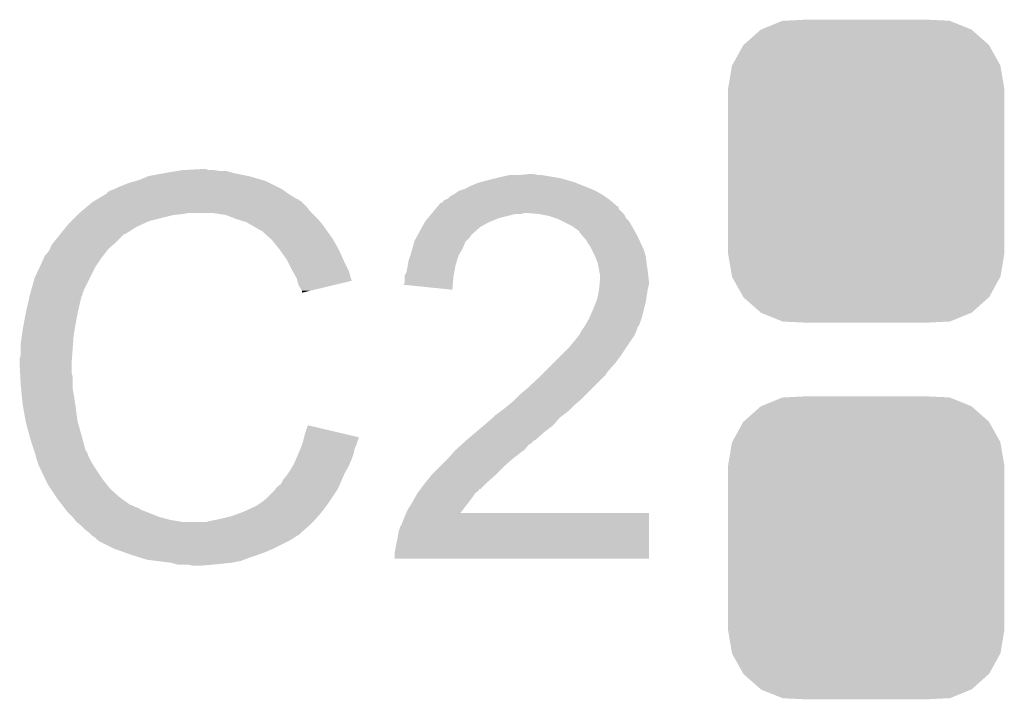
# Model space of a CAD drawing. Extents: x -1.3 to 24.2, y -3.9 to 39.2.
# Tile 23 of 29: x 6.8 to 9.3, y 32.4 to 34.1. Entities that reach past the tile are written whole.
import ezdxf

# ---------------------------------------------------------------- set-up
doc = ezdxf.new("R2010")
doc.units = 0
doc.layers.get('0').update_dxf_attribs({"linetype": 'CONTINUOUS'})
doc.layers.add('3D_HALL_16_CLICK_V100_GTO', color=14, linetype='CONTINUOUS')
doc.layers.add('3D_HALL_16_CLICK_V100_GTS', color=12, linetype='CONTINUOUS')

# ---------------------------------------------------------------- blocks, each defined once
blk = doc.blocks.new('CUSTOM_66')
for points in [[(-0.267216, 0.361152), (-0.213724, 0.383108), (0.26779, 0.361152), (0.21312, 0.383108)], [(-0.213724, 0.383108), (-0.20803, 0.383392), (0.21312, 0.383108), (0.212412, 0.383392)], [(-0.20803, 0.383392), (-0.154122, 0.38608), (0.212412, 0.383392), (0.154132, 0.38608)], [(-0.312264, 0.321732), (-0.26893, 0.360448), (0.312592, 0.321732), (0.268592, 0.360448)], [(-0.26893, 0.360448), (-0.267216, 0.361152), (0.268592, 0.360448), (0.26779, 0.361152)], [(-0.341452, 0.269636), (-0.313432, 0.320688), (0.341702, 0.269636), (0.313176, 0.320688)], [(-0.313432, 0.320688), (-0.312264, 0.321732), (0.313176, 0.320688), (0.312592, 0.321732)], [(-0.35179, 0.21082), (-0.342144, 0.268372), (0.35179, 0.21082), (0.34192, 0.268372)], [(-0.342144, 0.268372), (-0.341452, 0.269636), (0.34192, 0.268372), (0.341702, 0.269636)], [(-0.35179, 0.20955), (-0.35179, 0.21082), (0.35179, 0.20955), (0.35179, 0.21082)], [(-0.35179, -0.20955), (-0.35179, 0.20955), (0.35179, -0.20955), (0.35179, 0.20955)], [(-0.35179, -0.21082), (-0.35179, -0.20955), (0.35179, -0.21082), (0.35179, -0.20955)], [(-0.34192, -0.268358), (-0.35179, -0.21082), (0.342148, -0.268358), (0.35179, -0.21082)], [(-0.341702, -0.269636), (-0.34192, -0.268358), (0.341446, -0.269636), (0.342148, -0.268358)], [(-0.313184, -0.320676), (-0.341702, -0.269636), (0.31344, -0.320676), (0.341446, -0.269636)], [(-0.312594, -0.321732), (-0.313184, -0.320676), (0.312258, -0.321732), (0.31344, -0.320676)], [(-0.268602, -0.36044), (-0.312594, -0.321732), (0.26894, -0.36044), (0.312258, -0.321732)], [(-0.267792, -0.361154), (-0.268602, -0.36044), (0.2672, -0.361154), (0.26894, -0.36044)], [(-0.213136, -0.383104), (-0.267792, -0.361154), (0.213734, -0.383104), (0.2672, -0.361154)], [(-0.212414, -0.383394), (-0.213136, -0.383104), (0.207926, -0.383394), (0.213734, -0.383104)], [(-0.154122, -0.38608), (-0.212414, -0.383394), (0.154132, -0.38608), (0.207926, -0.383394)]]:
    blk.add_solid(points)

msp = doc.modelspace()

# ---------------------------------------------------------------- linework, layer by layer
at = {"layer": '3D_HALL_16_CLICK_V100_GTO'}
for points in [[(7.145018, 33.73374), (7.162802, 33.74136), (7.445248, 33.73374), (7.41934, 33.74136)], [(7.162802, 33.74136), (7.20344, 33.74898), (7.41934, 33.74136), (7.381238, 33.74898)], [(7.20344, 33.74898), (7.23392, 33.75406), (7.381238, 33.74898), (7.363464, 33.75406)], [(7.23392, 33.75406), (7.24916, 33.7566), (7.348222, 33.75406), (7.33044, 33.7566)], [(7.24916, 33.7566), (7.294842, 33.759138), (7.317744, 33.7566), (7.310122, 33.759138)], [(7.294842, 33.759138), (7.294878, 33.75914), (7.310122, 33.759138), (7.294878, 33.75914)], [(8.01878, 33.72866), (8.04926, 33.73628), (8.238492, 33.72866), (8.211822, 33.73628)], [(8.04926, 33.73628), (8.05942, 33.73882), (8.211822, 33.73628), (8.196582, 33.73882)], [(8.05942, 33.73882), (8.082282, 33.7439), (8.196582, 33.73882), (8.166102, 33.7439)], [(8.10514, 33.7439), (8.130538, 33.74644), (8.155942, 33.7439), (8.145782, 33.74644)], [(7.07644, 33.70834), (7.0866, 33.71342), (7.503156, 33.70834), (7.492996, 33.71342)], [(7.0866, 33.71342), (7.112, 33.723582), (7.492996, 33.71342), (7.472676, 33.723582)], [(7.112, 33.723582), (7.12978, 33.72866), (7.472676, 33.723582), (7.46252, 33.72866)], [(7.12978, 33.72866), (7.145018, 33.73374), (7.46252, 33.72866), (7.445248, 33.73374)], [(7.96798, 33.70834), (7.97306, 33.71088), (8.291408, 33.70834), (8.28548, 33.71088)], [(7.97306, 33.71088), (7.98322, 33.71596), (8.28548, 33.71088), (8.272782, 33.71596)], [(7.98322, 33.71596), (8.001, 33.723582), (8.272782, 33.71596), (8.253728, 33.723582)], [(8.001, 33.723582), (8.009886, 33.72612), (8.253728, 33.723582), (8.247382, 33.72612)], [(8.009886, 33.72612), (8.01878, 33.72866), (8.247382, 33.72612), (8.238492, 33.72866)], [(7.033252, 33.68294), (7.054408, 33.69564), (7.541262, 33.68294), (7.52094, 33.69564)], [(7.054408, 33.69564), (7.05866, 33.698192), (7.52094, 33.69564), (7.517368, 33.698192)], [(7.05866, 33.698192), (7.058676, 33.700726), (7.517368, 33.698192), (7.513818, 33.700726)], [(7.058676, 33.700726), (7.068822, 33.7058), (7.513818, 33.700726), (7.506714, 33.7058)], [(7.068822, 33.7058), (7.076434, 33.708338), (7.506714, 33.7058), (7.503158, 33.708338)], [(7.076434, 33.708338), (7.07644, 33.70834), (7.503158, 33.708338), (7.503156, 33.70834)], [(7.9248, 33.682944), (7.932424, 33.690562), (8.33526, 33.682944), (8.324596, 33.690562)], [(7.932424, 33.690562), (7.937496, 33.6931), (8.324596, 33.690562), (8.321042, 33.6931)], [(7.937496, 33.6931), (7.942578, 33.695642), (8.321042, 33.6931), (8.316594, 33.695642)], [(7.942578, 33.695642), (7.95274, 33.70326), (8.316594, 33.695642), (8.303262, 33.70326)], [(7.95274, 33.70326), (7.96798, 33.70834), (8.303262, 33.70326), (8.291408, 33.70834)], [(6.993542, 33.65246), (7.005548, 33.662618), (7.574282, 33.65246), (7.56666, 33.662618)], [(7.005548, 33.662618), (7.020562, 33.675322), (7.56666, 33.662618), (7.553956, 33.675322)], [(7.020562, 33.675322), (7.024786, 33.677858), (7.553956, 33.675322), (7.551418, 33.677858)], [(7.024786, 33.677858), (7.029016, 33.680398), (7.551418, 33.677858), (7.546344, 33.680398)], [(7.029016, 33.680398), (7.033242, 33.682934), (7.546344, 33.680398), (7.543806, 33.682934)], [(7.033242, 33.682934), (7.033252, 33.68294), (7.543806, 33.682934), (7.541262, 33.68294)], [(7.894324, 33.65754), (7.90066, 33.665142), (8.361684, 33.65754), (8.359144, 33.665142)], [(7.90066, 33.665142), (7.900674, 33.66516), (8.359144, 33.665142), (8.354084, 33.66516)], [(7.900674, 33.66516), (7.902786, 33.667694), (8.354084, 33.66516), (8.35406, 33.667694)], [(7.902786, 33.667694), (7.907026, 33.67278), (8.35406, 33.667694), (8.34796, 33.67278)], [(7.907026, 33.67278), (7.909566, 33.672786), (8.34796, 33.67278), (8.347954, 33.672786)], [(7.909566, 33.672786), (7.917184, 33.6804), (8.347954, 33.672786), (8.33882, 33.6804)], [(7.917184, 33.6804), (7.9248, 33.682944), (8.33882, 33.6804), (8.33526, 33.682944)], [(6.96722, 33.62706), (6.98246, 33.6423), (7.165338, 33.62706), (7.2263, 33.6423)], [(6.98246, 33.6423), (6.985, 33.64484), (7.2263, 33.6423), (7.251702, 33.64484)], [(6.985, 33.64484), (6.98754, 33.64738), (7.251702, 33.64484), (7.264398, 33.64738)], [(6.98754, 33.64738), (6.993542, 33.65246), (7.579362, 33.64738), (7.574282, 33.65246)], [(7.360918, 33.6423), (7.327898, 33.64738), (7.584442, 33.6423), (7.579362, 33.64738)], [(7.38632, 33.632138), (7.360918, 33.6423), (7.594604, 33.632138), (7.584442, 33.6423)], [(7.875272, 33.634678), (7.88374, 33.64484), (8.056878, 33.634678), (8.097518, 33.64484)], [(7.88374, 33.64484), (7.885856, 33.647378), (8.112756, 33.64484), (8.120378, 33.647378)], [(7.885856, 33.64738), (7.894324, 33.65754), (8.37184, 33.64738), (8.361684, 33.65754)], [(7.885856, 33.647378), (7.885856, 33.64738), (8.120378, 33.647378), (8.128002, 33.64738)], [(8.15848, 33.64484), (8.128002, 33.64738), (8.37438, 33.64484), (8.37184, 33.64738)], [(8.1585, 33.644836), (8.15848, 33.64484), (8.374382, 33.644836), (8.37438, 33.64484)], [(8.183878, 33.63976), (8.1585, 33.644836), (8.376922, 33.63976), (8.374382, 33.644836)], [(8.199112, 33.634682), (8.183878, 33.63976), (8.379462, 33.634682), (8.376922, 33.63976)], [(6.938818, 33.59404), (6.953362, 33.611818), (7.104378, 33.59404), (7.13232, 33.611818)], [(6.953362, 33.611818), (6.959598, 33.619438), (7.13232, 33.611818), (7.148826, 33.619438)], [(6.959598, 33.619438), (6.96722, 33.62706), (7.148826, 33.619438), (7.165338, 33.62706)], [(7.394792, 33.629598), (7.38632, 33.632138), (7.597142, 33.629598), (7.594604, 33.632138)], [(7.411718, 33.624522), (7.394792, 33.629598), (7.601204, 33.624522), (7.597142, 33.629598)], [(7.425056, 33.6169), (7.411718, 33.624522), (7.6073, 33.6169), (7.601204, 33.624522)], [(7.4295, 33.61436), (7.425056, 33.6169), (7.609116, 33.61436), (7.6073, 33.6169)], [(7.442202, 33.60674), (7.4295, 33.61436), (7.614558, 33.60674), (7.609116, 33.61436)], [(7.85876, 33.60928), (7.86021, 33.61182), (8.005718, 33.60928), (8.008622, 33.61182)], [(7.86021, 33.61182), (7.86747, 33.62452), (8.008622, 33.61182), (8.031478, 33.62452)], [(7.86747, 33.62452), (7.86892, 33.627056), (8.031478, 33.62452), (8.037818, 33.627056)], [(7.86892, 33.627056), (7.875272, 33.634678), (8.037818, 33.627056), (8.056878, 33.634678)], [(8.206738, 33.63214), (8.199112, 33.634682), (8.382004, 33.63214), (8.379462, 33.634682)], [(8.216902, 33.627058), (8.206738, 33.63214), (8.387082, 33.627058), (8.382004, 33.63214)], [(8.242298, 33.61436), (8.216902, 33.627058), (8.3947, 33.61436), (8.387082, 33.627058)], [(8.25246, 33.60674), (8.242298, 33.61436), (8.398858, 33.60674), (8.3947, 33.61436)], [(6.920486, 33.57118), (6.93674, 33.5915), (7.07898, 33.57118), (7.0993, 33.5915)], [(6.93674, 33.5915), (6.938812, 33.594034), (7.0993, 33.5915), (7.101834, 33.594034)], [(6.938812, 33.594034), (6.938818, 33.59404), (7.101834, 33.594034), (7.104378, 33.59404)], [(7.452356, 33.601662), (7.442202, 33.60674), (7.618186, 33.601662), (7.614558, 33.60674)], [(7.4549, 33.59912), (7.452356, 33.601662), (7.620002, 33.59912), (7.618186, 33.601662)], [(7.474904, 33.58134), (7.4549, 33.59912), (7.632702, 33.58134), (7.620002, 33.59912)], [(7.84508, 33.583878), (7.849184, 33.5915), (7.980678, 33.583878), (7.98576, 33.5915)], [(7.849184, 33.5915), (7.850554, 33.594042), (7.98576, 33.5915), (7.9883, 33.594042)], [(7.850554, 33.594042), (7.85876, 33.60928), (7.9883, 33.594042), (8.005718, 33.60928)], [(8.260076, 33.601658), (8.25246, 33.60674), (8.40163, 33.601658), (8.398858, 33.60674)], [(8.262618, 33.596584), (8.260076, 33.601658), (8.404398, 33.596584), (8.40163, 33.601658)], [(8.27133, 33.586422), (8.262618, 33.596584), (8.40994, 33.586422), (8.404398, 33.596584)], [(8.27786, 33.578802), (8.27133, 33.586422), (8.413458, 33.578802), (8.40994, 33.586422)], [(6.912356, 33.555938), (6.916422, 33.566098), (7.061198, 33.555938), (7.07305, 33.566098)], [(6.916422, 33.566098), (6.920486, 33.57118), (7.07305, 33.566098), (7.07898, 33.57118)], [(7.47776, 33.5788), (7.474904, 33.58134), (7.634154, 33.5788), (7.632702, 33.58134)], [(7.489952, 33.56356), (7.47776, 33.5788), (7.64286, 33.56356), (7.634154, 33.5788)], [(7.49808, 33.5534), (7.489952, 33.56356), (7.64794, 33.5534), (7.64286, 33.56356)], [(7.835172, 33.555938), (7.840252, 33.573716), (7.9629, 33.555938), (7.970518, 33.573716)], [(7.840252, 33.573716), (7.84098, 33.576262), (7.970518, 33.573716), (7.973062, 33.576262)], [(7.84098, 33.576262), (7.84508, 33.583878), (7.973062, 33.576262), (7.980678, 33.583878)], [(8.29056, 33.558478), (8.27786, 33.578802), (8.42284, 33.558478), (8.413458, 33.578802)], [(6.896946, 33.53308), (6.898644, 33.53816), (7.04342, 33.53308), (7.04737, 33.53816)], [(6.898644, 33.53816), (6.90372, 33.543242), (7.04737, 33.53816), (7.051322, 33.543242)], [(6.90372, 33.543242), (6.91134, 33.553398), (7.051322, 33.543242), (7.059222, 33.553398)], [(6.91134, 33.553398), (6.912356, 33.555938), (7.059222, 33.553398), (7.061198, 33.555938)], [(7.505192, 33.54324), (7.49808, 33.5534), (7.65302, 33.54324), (7.64794, 33.5534)], [(7.515858, 33.527998), (7.505192, 33.54324), (7.659796, 33.527998), (7.65302, 33.54324)], [(7.825742, 33.525462), (7.829972, 33.538158), (7.948928, 33.525462), (7.952738, 33.538158)], [(7.829972, 33.538158), (7.83082, 33.5407), (7.952738, 33.538158), (7.95419, 33.5407)], [(7.83082, 33.5407), (7.835172, 33.555938), (7.95419, 33.5407), (7.9629, 33.555938)], [(8.2931, 33.5534), (8.29056, 33.558478), (8.425182, 33.5534), (8.42284, 33.558478)], [(8.30072, 33.53816), (8.2931, 33.5534), (8.429536, 33.53816), (8.425182, 33.5534)], [(8.301674, 33.535618), (8.30072, 33.53816), (8.43026, 33.535618), (8.429536, 33.53816)], [(8.308338, 33.517842), (8.301674, 33.535618), (8.432484, 33.517842), (8.43026, 33.535618)], [(6.886384, 33.510218), (6.89356, 33.525464), (7.02818, 33.510218), (7.038342, 33.525464)], [(6.89356, 33.525464), (6.893566, 33.528006), (7.038342, 33.525464), (7.040036, 33.528006)], [(6.893566, 33.528006), (6.8961, 33.530544), (7.040036, 33.528006), (7.041728, 33.530544)], [(6.8961, 33.530544), (6.896946, 33.53308), (7.041728, 33.530544), (7.04342, 33.53308)], [(7.519668, 33.52038), (7.515858, 33.527998), (7.66318, 33.52038), (7.659796, 33.527998)], [(7.52856, 33.5026), (7.519668, 33.52038), (7.672072, 33.5026), (7.66318, 33.52038)], [(7.82066, 33.497522), (7.8232, 33.51022), (7.942348, 33.497522), (7.944658, 33.51022)], [(7.8232, 33.51022), (7.823622, 33.51276), (7.944658, 33.51022), (7.94512, 33.51276)], [(7.823622, 33.51276), (7.825742, 33.525462), (7.94512, 33.51276), (7.948928, 33.525462)], [(8.308762, 33.5153), (8.308338, 33.517842), (8.4328, 33.5153), (8.432484, 33.517842)], [(8.31088, 33.5026), (8.308762, 33.5153), (8.434616, 33.5026), (8.4328, 33.5153)], [(6.87324, 33.482282), (6.886384, 33.510218), (7.014212, 33.482282), (7.02818, 33.510218)], [(7.529974, 33.500058), (7.52856, 33.5026), (7.673342, 33.500058), (7.672072, 33.5026)], [(7.54126, 33.479742), (7.529974, 33.500058), (7.679414, 33.479742), (7.673342, 33.500058)], [(7.81558, 33.48482), (7.815582, 33.487364), (7.94004, 33.48482), (7.940502, 33.487364)], [(7.815582, 33.487364), (7.82066, 33.497522), (7.940502, 33.487364), (7.942348, 33.497522)], [(8.311898, 33.49752), (8.31088, 33.5026), (8.43534, 33.49752), (8.434616, 33.5026)], [(8.31342, 33.489902), (8.311898, 33.49752), (8.436188, 33.489902), (8.43534, 33.49752)], [(8.31342, 33.477198), (8.31342, 33.489902), (8.437598, 33.477198), (8.436188, 33.489902)], [(6.864066, 33.449256), (6.87324, 33.482282), (6.9977, 33.449256), (7.014212, 33.482282)], [(7.542534, 33.474654), (7.54126, 33.479742), (7.680934, 33.474654), (7.679414, 33.479742)], [(7.543802, 33.46958), (7.542534, 33.474654), (7.65977, 33.46958), (7.680934, 33.474654)], [(7.54634, 33.461958), (7.543802, 33.46958), (7.627982, 33.461958), (7.65977, 33.46958)], [(7.551418, 33.454342), (7.54634, 33.461958), (7.596216, 33.454342), (7.627982, 33.461958)], [(7.813056, 33.464528), (7.81558, 33.469584), (7.938464, 33.464528), (7.938856, 33.469584)], [(7.937476, 33.451802), (7.813056, 33.464528), (7.937476, 33.451802), (7.938464, 33.464528)], [(7.81558, 33.469584), (7.81558, 33.48482), (7.938856, 33.469584), (7.94004, 33.48482)], [(8.311134, 33.45434), (8.31215, 33.464498), (8.43534, 33.45434), (8.43788, 33.464498)], [(8.31215, 33.464498), (8.313166, 33.474658), (8.43788, 33.464498), (8.43788, 33.474658)], [(8.313166, 33.474658), (8.31342, 33.477198), (8.43788, 33.474658), (8.437598, 33.477198)], [(6.859974, 33.434018), (6.86054, 33.43656), (6.992618, 33.434018), (6.993888, 33.43656)], [(6.86054, 33.43656), (6.861244, 33.439096), (6.993888, 33.43656), (6.995158, 33.439096)], [(6.861244, 33.439096), (6.862654, 33.444176), (6.995158, 33.439096), (6.99516, 33.444176)], [(6.862654, 33.444176), (6.86336, 33.446714), (6.99516, 33.444176), (6.997694, 33.446714)], [(6.86336, 33.446714), (6.864066, 33.449256), (6.997694, 33.446714), (6.9977, 33.449256)], [(7.553958, 33.449264), (7.551418, 33.454342), (7.575038, 33.449264), (7.596216, 33.454342)], [(7.55396, 33.44421), (7.553958, 33.449264), (7.55396, 33.44421), (7.575038, 33.449264)], [(8.3058, 33.426402), (8.30834, 33.4391), (8.430986, 33.426402), (8.4328, 33.4391)], [(8.30834, 33.4391), (8.31088, 33.451798), (8.4328, 33.4391), (8.434916, 33.451798)], [(8.31088, 33.451798), (8.311134, 33.45434), (8.434916, 33.451798), (8.43534, 33.45434)], [(6.85038, 33.39084), (6.85546, 33.4137), (6.98246, 33.39084), (6.98754, 33.4137)], [(6.85546, 33.4137), (6.859974, 33.434018), (6.98754, 33.4137), (6.992618, 33.434018)], [(8.29564, 33.401), (8.303766, 33.42132), (8.425178, 33.401), (8.43026, 33.42132)], [(8.303766, 33.42132), (8.3058, 33.426402), (8.43026, 33.42132), (8.430986, 33.426402)], [(6.84514, 33.3629), (6.85038, 33.39084), (6.97738, 33.3629), (6.98246, 33.39084)], [(8.286606, 33.380678), (8.29564, 33.401), (8.420098, 33.380678), (8.425178, 33.401)], [(6.84276, 33.3502), (6.84514, 33.3629), (6.975262, 33.3502), (6.97738, 33.3629)], [(8.273622, 33.357816), (8.275318, 33.360358), (8.40994, 33.357816), (8.412472, 33.360358)], [(8.275318, 33.360358), (8.27532, 33.360362), (8.412472, 33.360358), (8.412476, 33.360362)], [(8.27532, 33.360362), (8.28548, 33.378142), (8.412476, 33.360362), (8.419146, 33.378142)], [(8.28548, 33.378142), (8.286606, 33.380678), (8.419146, 33.378142), (8.420098, 33.380678)], [(6.84022, 33.332422), (6.84276, 33.3502), (6.9723, 33.332422), (6.975262, 33.3502)], [(8.25754, 33.332424), (8.257564, 33.33496), (8.398934, 33.332424), (8.400626, 33.33496)], [(8.257564, 33.33496), (8.260086, 33.334976), (8.400626, 33.33496), (8.400636, 33.334976)], [(8.260086, 33.334976), (8.261346, 33.337498), (8.400636, 33.334976), (8.402318, 33.337498)], [(8.261346, 33.337498), (8.265162, 33.345122), (8.402318, 33.337498), (8.405368, 33.345122)], [(8.265162, 33.345122), (8.268546, 33.3502), (8.405368, 33.345122), (8.4074, 33.3502)], [(8.268546, 33.3502), (8.273622, 33.357816), (8.4074, 33.3502), (8.40994, 33.357816)], [(6.83768, 33.31464), (6.84022, 33.332422), (6.971028, 33.31464), (6.9723, 33.332422)], [(6.83768, 33.286702), (6.83768, 33.31464), (6.969034, 33.286702), (6.971028, 33.31464)], [(8.23214, 33.30194), (8.25754, 33.332424), (8.378612, 33.30194), (8.398934, 33.332424)], [(6.83514, 33.276542), (6.83768, 33.286702), (6.968308, 33.276542), (6.969034, 33.286702)], [(8.21436, 33.28416), (8.23214, 33.30194), (8.36676, 33.28416), (8.378612, 33.30194)], [(6.83514, 33.261302), (6.83514, 33.276542), (6.96722, 33.261302), (6.968308, 33.276542)], [(6.83514, 33.2613), (6.83514, 33.261302), (6.96722, 33.2613), (6.96722, 33.261302)], [(6.836158, 33.240978), (6.83514, 33.2613), (6.96722, 33.240978), (6.96722, 33.2613)], [(8.171176, 33.240976), (8.19404, 33.26384), (8.331198, 33.240976), (8.35152, 33.26384)], [(8.19404, 33.26384), (8.21436, 33.28416), (8.35152, 33.26384), (8.36676, 33.28416)], [(6.836666, 33.230818), (6.836158, 33.240978), (6.96976, 33.230818), (6.96722, 33.240978)], [(8.16356, 33.23336), (8.166102, 33.235902), (8.326116, 33.23336), (8.328658, 33.235902)], [(8.166102, 33.235902), (8.171176, 33.240976), (8.328658, 33.235902), (8.331198, 33.240976)], [(6.83768, 33.2105), (6.836666, 33.230818), (6.96976, 33.2105), (6.96976, 33.230818)], [(6.838444, 33.202878), (6.83768, 33.2105), (6.96976, 33.202878), (6.96976, 33.2105)], [(8.128, 33.20034), (8.16356, 33.23336), (8.293098, 33.20034), (8.326116, 33.23336)], [(6.839966, 33.18764), (6.838444, 33.202878), (6.9723, 33.18764), (6.96976, 33.202878)], [(6.84276, 33.159698), (6.839966, 33.18764), (6.9766, 33.159698), (6.9723, 33.18764)], [(8.09498, 33.16986), (8.11022, 33.1851), (8.26262, 33.16986), (8.277858, 33.1851)], [(8.11022, 33.1851), (8.128, 33.20034), (8.277858, 33.1851), (8.293098, 33.20034)], [(6.843658, 33.15462), (6.84276, 33.159698), (6.97738, 33.15462), (6.9766, 33.159698)], [(8.079742, 33.157162), (8.094978, 33.169858), (8.247382, 33.157162), (8.262616, 33.169858)], [(8.094978, 33.169858), (8.09498, 33.16986), (8.262616, 33.169858), (8.26262, 33.16986)], [(6.85038, 33.11652), (6.843658, 33.15462), (6.98246, 33.11652), (6.97738, 33.15462)], [(8.046722, 33.13176), (8.060266, 33.14192), (8.21859, 33.13176), (8.232138, 33.14192)], [(8.060266, 33.14192), (8.06704, 33.147), (8.232138, 33.14192), (8.237218, 33.147)], [(8.06704, 33.147), (8.07974, 33.15716), (8.237218, 33.147), (8.247378, 33.15716)], [(8.07974, 33.15716), (8.079742, 33.157162), (8.247378, 33.15716), (8.247382, 33.157162)], [(6.850382, 33.116518), (6.85038, 33.11652), (6.98246, 33.116518), (6.98246, 33.11652)], [(6.85546, 33.0962), (6.850382, 33.116518), (6.988266, 33.0962), (6.98246, 33.116518)], [(8.01793, 33.106358), (8.04164, 33.126678), (8.194038, 33.106358), (8.211816, 33.126678)], [(8.04164, 33.126678), (8.041642, 33.12668), (8.211816, 33.126678), (8.211818, 33.12668)], [(8.041642, 33.12668), (8.046722, 33.13176), (8.211818, 33.12668), (8.21859, 33.13176)], [(6.859816, 33.08096), (6.85546, 33.0962), (6.99262, 33.08096), (6.988266, 33.0962)], [(7.56158, 33.083498), (7.569222, 33.106356), (7.666302, 33.083498), (7.569222, 33.106356)], [(7.97306, 33.06826), (7.997074, 33.08858), (8.148316, 33.06826), (8.17118, 33.08858)], [(7.997074, 33.08858), (8.00608, 33.0962), (8.17118, 33.08858), (8.180976, 33.0962)], [(8.00608, 33.0962), (8.01793, 33.106358), (8.180976, 33.0962), (8.194038, 33.106358)], [(6.86562, 33.06064), (6.859816, 33.08096), (6.998042, 33.06064), (6.99262, 33.08096)], [(6.871548, 33.04286), (6.86562, 33.06064), (7.002784, 33.04286), (6.998042, 33.06064)], [(7.554592, 33.058098), (7.5565, 33.063182), (7.69366, 33.058098), (7.694928, 33.063182)], [(7.5565, 33.063182), (7.557768, 33.068258), (7.694928, 33.063182), (7.696198, 33.068258)], [(7.557768, 33.068258), (7.559038, 33.073336), (7.696198, 33.068258), (7.698738, 33.073336)], [(7.559038, 33.073336), (7.55967, 33.07586), (7.698738, 33.073336), (7.69874, 33.07586)], [(7.55967, 33.07586), (7.56158, 33.083498), (7.69874, 33.07586), (7.666302, 33.083498)], [(7.959086, 33.055558), (7.964678, 33.06064), (8.130538, 33.055558), (8.13816, 33.06064)], [(7.964678, 33.06064), (7.973052, 33.068254), (8.13816, 33.06064), (8.145774, 33.068254)], [(7.973052, 33.068254), (7.97306, 33.06826), (8.145774, 33.068254), (8.148316, 33.06826)], [(6.872396, 33.040316), (6.871548, 33.04286), (7.005322, 33.040316), (7.002784, 33.04286)], [(6.874088, 33.035238), (6.872396, 33.040316), (7.00786, 33.035238), (7.005322, 33.040316)], [(6.87578, 33.030158), (6.874088, 33.035238), (7.009554, 33.030158), (7.00786, 33.035238)], [(7.539082, 33.020002), (7.545614, 33.03524), (7.68096, 33.020002), (7.686038, 33.03524)], [(7.545614, 33.03524), (7.54888, 33.04286), (7.686038, 33.03524), (7.687562, 33.04286)], [(7.54888, 33.04286), (7.550784, 33.047938), (7.687562, 33.04286), (7.68858, 33.047938)], [(7.550784, 33.047938), (7.554592, 33.058098), (7.68858, 33.047938), (7.69366, 33.058098)], [(7.9248, 33.02), (7.940604, 33.03778), (8.0899, 33.02), (8.11276, 33.03778)], [(7.940604, 33.03778), (7.94512, 33.04286), (8.11276, 33.03778), (8.119532, 33.04286)], [(7.94512, 33.04286), (7.94791, 33.045398), (8.119532, 33.04286), (8.122918, 33.045398)], [(7.94791, 33.045398), (7.959086, 33.055558), (8.122918, 33.045398), (8.130538, 33.055558)], [(6.876416, 33.02762), (6.87578, 33.030158), (7.0104, 33.02762), (7.009554, 33.030158)], [(6.878322, 33.02), (6.876416, 33.02762), (7.014212, 33.02), (7.0104, 33.02762)], [(6.880862, 33.012382), (6.878322, 33.02), (7.01802, 33.012382), (7.014212, 33.02)], [(6.8834, 33.004762), (6.880862, 33.012382), (7.022784, 33.004762), (7.01802, 33.012382)], [(7.53364, 33.007302), (7.539082, 33.020002), (7.675518, 33.007302), (7.68096, 33.020002)], [(7.90448, 32.99968), (7.9248, 33.02), (8.06704, 32.99968), (8.0899, 33.02)], [(6.88594, 32.99968), (6.8834, 33.004762), (7.025958, 32.99968), (7.022784, 33.004762)], [(6.889526, 32.99206), (6.88594, 32.99968), (7.03072, 32.99206), (7.025958, 32.99968)], [(6.900284, 32.9692), (6.889526, 32.99206), (7.04596, 32.9692), (7.03072, 32.99206)], [(7.51586, 32.97936), (7.519246, 32.98444), (7.660956, 32.97936), (7.66318, 32.98444)], [(7.519246, 32.98444), (7.52602, 32.994598), (7.66318, 32.98444), (7.668984, 32.994598)], [(7.52602, 32.994598), (7.53059, 33.002218), (7.668984, 32.994598), (7.67334, 33.002218)], [(7.53059, 33.002218), (7.53364, 33.007302), (7.67334, 33.002218), (7.675518, 33.007302)], [(7.88416, 32.97936), (7.90448, 32.99968), (8.04672, 32.97936), (8.06704, 32.99968)], [(6.90626, 32.956498), (6.900284, 32.9692), (7.056122, 32.956498), (7.04596, 32.9692)], [(7.500622, 32.956506), (7.5057, 32.966658), (7.650958, 32.956506), (7.655398, 32.966658)], [(7.5057, 32.966658), (7.51586, 32.97936), (7.655398, 32.966658), (7.660956, 32.97936)], [(7.86384, 32.95396), (7.867904, 32.959042), (8.018776, 32.95396), (8.02386, 32.959042)], [(7.867904, 32.959042), (7.882128, 32.97682), (8.02386, 32.959042), (8.04418, 32.97682)], [(7.882128, 32.97682), (7.88416, 32.97936), (8.04418, 32.97682), (8.04672, 32.97936)], [(6.914726, 32.9438), (6.90626, 32.956498), (7.06628, 32.9438), (7.056122, 32.956498)], [(6.928272, 32.923482), (6.914726, 32.9438), (7.089138, 32.923482), (7.06628, 32.9438)], [(7.46506, 32.92094), (7.48284, 32.938722), (7.630158, 32.92094), (7.642014, 32.938722)], [(7.48284, 32.938722), (7.486646, 32.943798), (7.642014, 32.938722), (7.645398, 32.943798)], [(7.486646, 32.943798), (7.490462, 32.948882), (7.645398, 32.943798), (7.647622, 32.948882)], [(7.490462, 32.948882), (7.500622, 32.956506), (7.647622, 32.948882), (7.650958, 32.956506)], [(7.844364, 32.92602), (7.848596, 32.933638), (7.99084, 32.92602), (7.995918, 32.933638)], [(7.848596, 32.933638), (7.8486, 32.933642), (7.995918, 32.933638), (7.995922, 32.933642)], [(7.8486, 32.933642), (7.85241, 32.938722), (7.995922, 32.933642), (8.003536, 32.938722)], [(7.85241, 32.938722), (7.856206, 32.943784), (8.003536, 32.938722), (8.006074, 32.943784)], [(7.856206, 32.943784), (7.856218, 32.9438), (8.006074, 32.943784), (8.008616, 32.9438)], [(7.856218, 32.9438), (7.86384, 32.95396), (8.008616, 32.9438), (8.018776, 32.95396)], [(6.93166, 32.9184), (6.928272, 32.923482), (7.096128, 32.9184), (7.089138, 32.923482)], [(6.943384, 32.90316), (6.93166, 32.9184), (7.117082, 32.90316), (7.096128, 32.9184)], [(7.444738, 32.9057), (7.45236, 32.91078), (7.62, 32.9057), (7.623386, 32.91078)], [(7.45236, 32.91078), (7.46506, 32.92094), (7.623386, 32.91078), (7.630158, 32.92094)], [(7.832724, 32.9057), (7.835898, 32.91078), (7.9756, 32.9057), (7.97941, 32.91078)], [(7.835898, 32.91078), (7.844364, 32.92602), (7.97941, 32.91078), (7.99084, 32.92602)], [(6.943386, 32.903158), (6.943384, 32.90316), (7.119624, 32.903158), (7.117082, 32.90316)], [(6.947292, 32.89808), (6.943386, 32.903158), (7.129782, 32.89808), (7.119624, 32.903158)], [(6.949248, 32.895538), (6.947292, 32.89808), (7.137404, 32.895538), (7.129782, 32.89808)], [(6.953154, 32.89046), (6.949248, 32.895538), (7.145018, 32.89046), (7.137404, 32.895538)], [(6.95706, 32.885382), (6.953154, 32.89046), (7.158562, 32.885382), (7.145018, 32.89046)], [(6.959602, 32.88284), (6.95706, 32.885382), (7.16534, 32.88284), (7.158562, 32.885382)], [(7.37616, 32.875222), (7.404098, 32.88538), (7.595872, 32.875222), (7.60476, 32.88538)], [(7.404098, 32.88538), (7.437122, 32.900622), (7.60476, 32.88538), (7.61619, 32.900622)], [(7.437122, 32.900622), (7.444738, 32.9057), (7.61619, 32.900622), (7.62, 32.9057)], [(7.819934, 32.88284), (7.823202, 32.89046), (7.957868, 32.88284), (7.963778, 32.89046)], [(7.823202, 32.89046), (7.832724, 32.9057), (7.963778, 32.89046), (7.9756, 32.9057)], [(6.96976, 32.87268), (6.959602, 32.88284), (7.190736, 32.87268), (7.16534, 32.88284)], [(6.969762, 32.872678), (6.96976, 32.87268), (7.19074, 32.872678), (7.190736, 32.87268)], [(6.975856, 32.86506), (6.969762, 32.872678), (7.21868, 32.86506), (7.19074, 32.872678)], [(6.979918, 32.859982), (6.975856, 32.86506), (7.24915, 32.859982), (7.21868, 32.86506)], [(6.979922, 32.85998), (6.979918, 32.859982), (7.249162, 32.85998), (7.24915, 32.859982)], [(6.992618, 32.849822), (6.979922, 32.85998), (7.571742, 32.849822), (7.5819, 32.85998)], [(7.310122, 32.85998), (7.32028, 32.86252), (7.5819, 32.85998), (7.58444, 32.86252)], [(7.32028, 32.86252), (7.33298, 32.86506), (7.58444, 32.86252), (7.586982, 32.86506)], [(7.33298, 32.86506), (7.34568, 32.8676), (7.586982, 32.86506), (7.589204, 32.8676)], [(7.34568, 32.8676), (7.37616, 32.875222), (7.589204, 32.8676), (7.595872, 32.875222)], [(7.80796, 32.852364), (7.8105, 32.85998), (8.437872, 32.852364), (8.437874, 32.85998)], [(7.8105, 32.85998), (7.81558, 32.87268), (8.437874, 32.85998), (8.437876, 32.87268)], [(7.81558, 32.87268), (7.819924, 32.882816), (8.437876, 32.87268), (8.43788, 32.882816)], [(7.819924, 32.882816), (7.819934, 32.88284), (8.43788, 32.882816), (7.957868, 32.88284)], [(6.992622, 32.84982), (6.992618, 32.849822), (7.57174, 32.84982), (7.571742, 32.849822)], [(7.00278, 32.839662), (6.992622, 32.84982), (7.560128, 32.839662), (7.57174, 32.84982)], [(7.012936, 32.832042), (7.00278, 32.839662), (7.55142, 32.832042), (7.560128, 32.839662)], [(7.7978, 32.81934), (7.800342, 32.834582), (8.437866, 32.81934), (8.43787, 32.834582)], [(7.800342, 32.834582), (7.805424, 32.84982), (8.43787, 32.834582), (8.437872, 32.84982)], [(7.805424, 32.84982), (7.80796, 32.852364), (8.437872, 32.84982), (8.437872, 32.852364)], [(7.012938, 32.83204), (7.012936, 32.832042), (7.551418, 32.83204), (7.55142, 32.832042)], [(7.018022, 32.826958), (7.012938, 32.83204), (7.546336, 32.826958), (7.551418, 32.83204)], [(7.020558, 32.824422), (7.018022, 32.826958), (7.541264, 32.824422), (7.546336, 32.826958)], [(7.020564, 32.824418), (7.020558, 32.824422), (7.541258, 32.824418), (7.541264, 32.824422)], [(7.02818, 32.81934), (7.020564, 32.824418), (7.533642, 32.81934), (7.541258, 32.824418)], [(7.033254, 32.814266), (7.02818, 32.81934), (7.525184, 32.814266), (7.533642, 32.81934)], [(7.035776, 32.81426), (7.033254, 32.814266), (7.525174, 32.81426), (7.525184, 32.814266)], [(7.0358, 32.811736), (7.035776, 32.81426), (7.520966, 32.811736), (7.525174, 32.81426)], [(7.035832, 32.81172), (7.0358, 32.811736), (7.52094, 32.81172), (7.520966, 32.811736)], [(7.07644, 32.7914), (7.035832, 32.81172), (7.4803, 32.7914), (7.52094, 32.81172)], [(7.79018, 32.781242), (7.7978, 32.81934), (8.437858, 32.781242), (8.437866, 32.81934)], [(7.09803, 32.78378), (7.07644, 32.7914), (7.46252, 32.78378), (7.4803, 32.7914)], [(7.11962, 32.77616), (7.09803, 32.78378), (7.4422, 32.77616), (7.46252, 32.78378)], [(7.144004, 32.76854), (7.11962, 32.77616), (7.41934, 32.76854), (7.4422, 32.77616)], [(7.160258, 32.76346), (7.144004, 32.76854), (7.405792, 32.76346), (7.41934, 32.76854)], [(7.180578, 32.76092), (7.160258, 32.76346), (7.399018, 32.76092), (7.405792, 32.76346)], [(7.221218, 32.75584), (7.180578, 32.76092), (7.373622, 32.75584), (7.399018, 32.76092)], [(7.79018, 32.766024), (7.79018, 32.781242), (8.437856, 32.766024), (8.437858, 32.781242)], [(8.437856, 32.766), (7.79018, 32.766024), (8.437856, 32.766), (8.437856, 32.766024)], [(7.238996, 32.75076), (7.221218, 32.75584), (7.32282, 32.75076), (7.373622, 32.75584)], [(7.277098, 32.74822), (7.266938, 32.75076), (7.292342, 32.74822), (7.32282, 32.75076)]]:
    msp.add_solid(points, dxfattribs=at)

# ---------------------------------------------------------------- block references
at = {"layer": '3D_HALL_16_CLICK_V100_GTS'}
for p in [(8.9916, 33.75406), (8.9916, 32.79394)]:
    msp.add_blockref('CUSTOM_66', p, dxfattribs=at)

doc.saveas('drawing.dxf')
